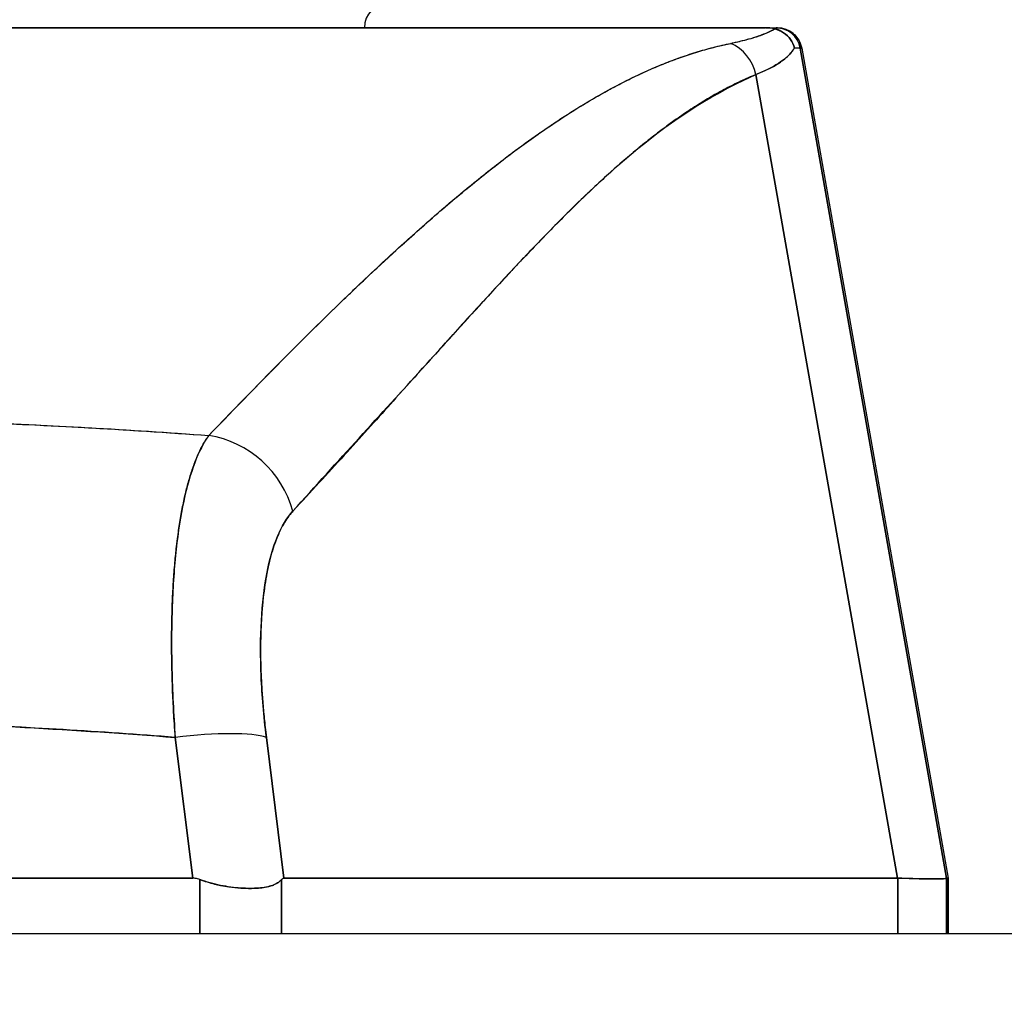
# Model space of a CAD drawing. Extents: x 784 to 1207, y 24 to 294.
# Tile 112 of 217: x 1027.264 to 1028.056, y 108.041 to 108.827. Entities that reach past the tile are written whole.
import ezdxf

# ---------------------------------------------------------------- set-up
doc = ezdxf.new("R2010")
doc.units = 0
doc.header["$LTSCALE"] = 4
doc.header["$MEASUREMENT"] = 0
doc.layers.get('0').update_dxf_attribs({"linetype": 'CONTINUOUS'})
doc.layers.get('DEFPOINTS').update_dxf_attribs({"linetype": 'CONTINUOUS'})
doc.styles.add('ROMANS', font='romans.shx')
doc.dimstyles.new('Default (ANSI)', dxfattribs={"dimscale": 20, "dimtxt": 0.07, "dimasz": 0.07, "dimexe": 0.125, "dimexo": 0.0625, "dimgap": 0.031496, "dimtad": 0, "dimtih": 1, "dimtoh": 1, "dimrnd": 1e-08, "dimzin": 0, "dimdsep": 46, "dimtxsty": 'ROMANS', "dimblk": 'Filled-1', "dimcen": 0.09, "dimdle": 0.393701, "dimclrd": 256, "dimclre": 256, "dimclrt": 256, "dimadec": 0, "dimazin": 0, "dimtfac": 0.928571, "dimtofl": 0, "dimtmove": 0, "dimatfit": 3, "dimfxl": 1, "dimtolj": 1, "dimtzin": 0, "dimlwd": -1, "dimlwe": -1, "dimarcsym": 0})

# ---------------------------------------------------------------- blocks, each defined once
blk = doc.blocks.new('Filled-1')
at = {"color": 0}
for p, q in [((0, 0), (-1, 0.17857)), ((-1, 0.17857), (-1, -0.17857)), ((-1, 0), (0, 0)), ((-1, -0.17857), (0, 0))]:
    blk.add_line(p, q, dxfattribs=at)
at = {"color": 0, "flags": 128}
blk.add_lwpolyline([(-1, -0.17857), (0, 0), (-1, 0.17857), (-1, -0.17857)], dxfattribs=at)
at = {"color": 0}
blk.add_solid([(-1, -0.17857), (0, 0), (-1, 0.17857), (-1, -0.17857)], dxfattribs=at)
blk = doc.blocks.new('*D20')
at = {"transparency": 16777216}
for p, q in [((1028.84995, 108.88735), (1028.84995, 115.33774)), ((1033.09995, 108.88735), (1033.09995, 115.33774)), ((1026.84995, 112.83774), (1024.84995, 112.83774)), ((1035.09995, 112.83774), (1037.09995, 112.83774))]:
    blk.add_line(p, q, dxfattribs=at)
at = {"layer": 'DEFPOINTS', "color": 0, "transparency": 16777216}
for p in [(1033.09995, 112.83774), (1028.84995, 107.63735), (1033.09995, 107.63735)]:
    blk.add_point(p, dxfattribs=at)
at = {"transparency": 16777216, "xscale": 2, "yscale": 2, "zscale": 2}
blk.add_blockref('Filled-1', (1028.84995, 112.83774), dxfattribs=at)
at = {"transparency": 16777216, "xscale": 2, "yscale": 2, "zscale": 2, "rotation": 180}
blk.add_blockref('Filled-1', (1033.09995, 112.83774), dxfattribs=at)
at = {"transparency": 16777216, "insert": (1021.17241, 112.83774), "char_height": 2, "attachment_point": 5, "style": 'ROMANS'}
blk.add_mtext('\\A1;4.25', dxfattribs=at)
blk = doc.blocks.new('*D22')
at = {"transparency": 16777216}
for p, q in [((996.78745, 108.8561), (996.78745, 123.13991)), ((1065.16245, 108.8561), (1065.16245, 123.13991)), ((998.18745, 120.63991), (1021.18133, 120.63991)), ((1063.76245, 120.63991), (1040.76857, 120.63991))]:
    blk.add_line(p, q, dxfattribs=at)
at = {"layer": 'DEFPOINTS', "color": 0, "transparency": 16777216}
for p in [(996.78745, 120.63991), (996.78745, 107.6061), (1065.16245, 107.6061)]:
    blk.add_point(p, dxfattribs=at)
at = {"transparency": 16777216, "xscale": 1.400000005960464, "yscale": 1.400000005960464, "zscale": 1.400000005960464, "rotation": 180}
blk.add_blockref('Filled-1', (996.78745, 120.63991), dxfattribs=at)
at = {"transparency": 16777216, "xscale": 1.400000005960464, "yscale": 1.400000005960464, "zscale": 1.400000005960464}
blk.add_blockref('Filled-1', (1065.16245, 120.63991), dxfattribs=at)
at = {"transparency": 16777216, "insert": (1030.97495, 120.63991), "char_height": 1.4, "attachment_point": 5, "style": 'ROMANS'}
blk.add_mtext('\\A1;\\fTahoma|b0|i0;\\H1.7500;(68.37)\\P\\fTahoma|b0|i0;\\H1.7500;OPENING WIDTH', dxfattribs=at)

msp = doc.modelspace()

# ---------------------------------------------------------------- hatches: boundary and pattern name
h = msp.add_hatch()
h.set_pattern_fill('ANSI31', color=256, scale=25, angle=90.00021, style=0)
h.set_pattern_definition([(135.0002, (775.766, 31.9432), (-2.2097, -2.209717), [])])
edge = h.paths.add_edge_path()
edge.add_line((1029.80445, 107.89435), (1029.80445, 107.84143))
edge.add_line((1029.80445, 107.84143), (1029.80445, 107.2171))
edge.add_line((1029.80445, 107.2171), (1029.90845, 107.2171))
edge.add_line((1029.90845, 107.2171), (1029.90845, 107.89435))
edge.add_ellipse((1029.7107, 107.89435), major_axis=(0.19775, 0), ratio=1, start_angle=0, end_angle=90)
edge.add_line((1029.7107, 108.0921), (995.1062, 108.0921))
edge.add_ellipse((995.1062, 107.89435), major_axis=(0, 0.19775), ratio=1, start_angle=0, end_angle=90)
edge.add_line((994.90845, 107.89435), (994.90845, 107.3421))
edge.add_line((994.90845, 107.3421), (995.01245, 107.3421))
edge.add_line((995.01245, 107.3421), (995.01245, 107.89435))
edge.add_ellipse((995.1062, 107.89435), major_axis=(-0.09375, 0), ratio=1, start_angle=270, end_angle=360, ccw=False)
edge.add_line((995.1062, 107.9881), (996.19283, 107.9881))
edge.add_line((996.19283, 107.9881), (996.84908, 107.9881))
edge.add_line((996.84908, 107.9881), (1029.03883, 107.9881))
edge.add_line((1029.03883, 107.9881), (1029.69508, 107.9881))
edge.add_line((1029.69508, 107.9881), (1029.7107, 107.9881))
edge.add_ellipse((1029.7107, 107.89435), major_axis=(0, 0.09375), ratio=1, start_angle=280.46359, end_angle=360, ccw=False)
edge.add_ellipse((1029.7107, 107.89435), major_axis=(0.09219, 0.01703), ratio=1, start_angle=349.53641, end_angle=360, ccw=False)

# ---------------------------------------------------------------- linework, layer by layer
for p, q in [((1027.19779, 108.82044), (1027.86397, 108.82044)), ((1027.86397, 108.82044), (1027.86397, 108.82044)), ((1027.86442, 108.82044), (1027.87243, 108.82044)), ((1027.87361, 108.82044), (1027.87243, 108.82044)), ((1027.87266, 108.82044), (1027.87361, 108.82044)), ((1027.89182, 108.80418), (1028.00948, 108.13675)), ((1027.893, 108.80418), (1027.89182, 108.80418)), ((1027.89182, 108.80418), (1027.89182, 108.80418)), ((1027.89182, 108.80418), (1027.893, 108.80418)), ((1028.00948, 108.13675), (1027.89182, 108.80418)), ((1027.893, 108.80418), (1028.01084, 108.13675)), ((1027.85611, 108.78284), (1027.97001, 108.13675)), ((1027.97, 108.13675), (1027.85611, 108.78284)), ((1027.72181, 108.76139), (1027.72182, 108.76139)), ((1027.61353, 108.68265), (1027.61353, 108.68265)), ((1027.61353, 108.68265), (1027.61353, 108.68265)), ((1027.63851, 108.6023), (1027.63851, 108.60214)), ((1027.63851, 108.60214), (1027.63851, 108.6023)), ((1027.61897, 108.5807), (1027.61897, 108.58086)), ((1027.38708, 108.28895), (1027.38707, 108.28895)), ((1027.3876, 108.27714), (1027.38759, 108.27714)), ((1027.45974, 108.27714), (1027.45973, 108.27714)), ((1027.27347, 108.25763), (1027.27347, 108.25764)), ((1027.30833, 108.25561), (1027.30833, 108.25561)), ((1027.30833, 108.25561), (1027.30833, 108.25561)), ((1027.30836, 108.25561), (1027.30836, 108.25561)), ((1027.30836, 108.25561), (1027.30836, 108.25561)), ((1027.31854, 108.25497), (1027.31854, 108.25497)), ((1027.38875, 108.25745), (1027.38876, 108.25745)), ((1027.46165, 108.25745), (1027.46166, 108.25745)), ((1027.40342, 108.13675), (1027.38929, 108.24993)), ((1027.38929, 108.24993), (1027.40342, 108.13675)), ((1027.47668, 108.13675), (1027.46255, 108.24993)), ((1027.46255, 108.24993), (1027.47668, 108.13675)), ((1027.46652, 108.21808), (1027.46652, 108.21808)), ((1027.46652, 108.21808), (1027.46652, 108.21808)), ((1027.46996, 108.19052), (1027.46996, 108.19052)), ((1027.46996, 108.19052), (1027.46996, 108.19052)), ((1027.47242, 108.17084), (1027.47242, 108.17084)), ((1026.65849, 108.13675), (1027.40342, 108.13675)), ((1027.40342, 108.13675), (1026.65849, 108.13675)), ((1027.40901, 108.0921), (1027.40901, 108.13568)), ((1027.40901, 108.13568), (1027.40901, 108.0921)), ((1027.47483, 108.0921), (1027.47483, 108.13568)), ((1027.47483, 108.13568), (1027.47483, 108.0921)), ((1027.47668, 108.13675), (1027.97001, 108.13675)), ((1027.97001, 108.13675), (1027.47668, 108.13675)), ((1027.97045, 108.13675), (1027.97001, 108.13675)), ((1027.97045, 108.13675), (1027.97045, 108.0921)), ((1027.97045, 108.0921), (1027.97045, 108.13675)), ((1028.00948, 108.13675), (1028.00948, 108.13675)), ((1028.00948, 108.13675), (1028.01084, 108.13675)), ((1028.00948, 108.0921), (1028.00948, 108.13675)), ((1028.00948, 108.13675), (1028.00948, 108.0921)), ((1028.01084, 108.13675), (1028.00948, 108.13675)), ((1028.01085, 108.0921), (1028.01085, 108.13651)), ((1028.01085, 108.13651), (1028.01085, 108.0921)), ((1028.01085, 108.13646), (1028.01085, 108.0921)), ((1029.7107, 108.0921), (995.1062, 108.0921))]:
    msp.add_line(p, q)
for centre, radius, start, end in [((1027.56101, 108.82044), 0.01969, 90, 180), ((1027.87243, 108.80076), 0.01969, 10, 89.99996), ((1027.87243, 108.80076), 0.01968, 10.00142, 90.00002), ((1027.87361, 108.80076), 0.01968, 10.00001, 90), ((1027.87361, 108.80076), 0.01969, 10, 89.99995), ((1027.45668, 108.19052), 0.01969, 319.15725, 319.15986)]:
    msp.add_arc(centre, radius, start, end)
for centre, major_axis, ratio, start_param, end_param in [((1027.15993, 108.82044), (0.71251, 0), 0.00001, 6.144263, 6.292469), ((1027.82591, 108.77736), (0.01162, -0.03126), 0.917971, 1.408732, 2.428093), ((1027.82591, 108.77736), (-0.01162, 0.03126), 0.917971, 4.550325, 5.569687), ((1027.19325, 108.80085), (0.69857, 0.00333), 0.000814, 0.0014, 0.116231), ((1027.19325, 108.80086), (0.69857, 0.00332), 0.000813, 0.0014, 0.116238), ((1027.4107, 108.41822), (0.05766, -0.05362), 0.918772, 0.973869, 2.204782), ((1027.4107, 108.41822), (-0.05766, 0.05362), 0.918775, 4.115457, 5.346373), ((1027.03345, 108.28895), (0.50787, 0), 0.00001, 0.577793, 0.577806), ((1027.38939, 108.23625), (0.07813, 0.00976), 0.172501, 0.337877, 1.550522), ((1027.38939, 108.23625), (0.07813, 0.00976), 0.172501, 0.337876, 1.550522), ((1027.32235, 108.18012), (0.68713, -0.04337), 0.010787, 5.945204, 6.282628), ((1028.01084, 108.00776), (0, 0.12899), 0.001274, 6.221922, 6.283004)]:
    msp.add_ellipse(centre, major_axis=major_axis, ratio=ratio, start_param=start_param, end_param=end_param)
for points, knots in [([(1027.86397, 108.82044), (1027.84416, 108.82044), (1027.82104, 108.82044), (1027.79442, 108.82044), (1027.7678, 108.82044), (1027.73768, 108.82044), (1027.7046, 108.82044), (1027.67153, 108.82044), (1027.63549, 108.82044), (1027.59696, 108.82044), (1027.55843, 108.82044), (1027.51741, 108.82044), (1027.47436, 108.82044), (1027.43131, 108.82044), (1027.38625, 108.82044), (1027.34005, 108.82044), (1027.29386, 108.82044), (1027.24654, 108.82044), (1027.19779, 108.82044)], [0, 0, 0, 0, 0.1666667, 0.1666667, 0.1666667, 0.3333333, 0.3333333, 0.3333333, 0.5, 0.5, 0.5, 0.6666667, 0.6666667, 0.6666667, 0.8333333, 0.8333333, 0.8333333, 0.9999707, 0.9999707, 0.9999707, 0.9999707]), ([(1027.83591, 108.80797), (1027.84129, 108.80909), (1027.84621, 108.81026), (1027.85064, 108.8115), (1027.85506, 108.81274), (1027.859, 108.81405), (1027.86244, 108.81541), (1027.86588, 108.81678), (1027.86882, 108.81821), (1027.87124, 108.81971)], [0, 0, 0, 0, 0.333333, 0.333333, 0.333333, 0.666667, 0.666667, 0.666667, 1, 1, 1, 1]), ([(1027.83591, 108.80797), (1027.83987, 108.80879), (1027.84357, 108.80964), (1027.84701, 108.81053), (1027.85046, 108.81142), (1027.85364, 108.81234), (1027.85655, 108.81329), (1027.85948, 108.81425), (1027.86213, 108.81524), (1027.8645, 108.81627), (1027.86689, 108.8173), (1027.869, 108.81836), (1027.87083, 108.81945), (1027.87097, 108.81954), (1027.87111, 108.81962), (1027.87124, 108.81971)], [0, 0, 0, 0, 0.243497, 0.243497, 0.243497, 0.488085, 0.488085, 0.488085, 0.733901, 0.733901, 0.733901, 0.981098, 0.981098, 0.981098, 1, 1, 1, 1]), ([(1027.87124, 108.81971), (1027.87025, 108.81992), (1027.86931, 108.82009), (1027.86848, 108.8202), (1027.86764, 108.82031), (1027.8669, 108.82036), (1027.86616, 108.82039), (1027.86542, 108.82043), (1027.86468, 108.82045), (1027.86397, 108.82044)], [0, 0, 0, 0, 0.333333, 0.333333, 0.333333, 0.666667, 0.666667, 0.666667, 1, 1, 1, 1]), ([(1027.87124, 108.81971), (1027.87025, 108.81994), (1027.86932, 108.8201), (1027.86848, 108.8202), (1027.86764, 108.8203), (1027.8669, 108.82036), (1027.86616, 108.82039), (1027.86542, 108.82043), (1027.86468, 108.82044), (1027.86397, 108.82044)], [0, 0, 0, 0, 0.333333, 0.333333, 0.333333, 0.666667, 0.666667, 0.666667, 1, 1, 1, 1]), ([(1027.87124, 108.81971), (1027.87382, 108.81905), (1027.8763, 108.81799), (1027.87848, 108.81653), (1027.88066, 108.81507), (1027.88254, 108.81322), (1027.88401, 108.81111), (1027.88548, 108.809), (1027.88654, 108.80663), (1027.88711, 108.80422)], [0, 0, 0, 0, 0.333333, 0.333333, 0.333333, 0.666667, 0.666667, 0.666667, 1, 1, 1, 1]), ([(1027.88711, 108.80422), (1027.88654, 108.80661), (1027.88548, 108.80901), (1027.884, 108.81113), (1027.88252, 108.81324), (1027.88065, 108.81508), (1027.87846, 108.81654), (1027.87748, 108.8172), (1027.87643, 108.81779), (1027.87534, 108.81828), (1027.87401, 108.81889), (1027.87263, 108.81936), (1027.87124, 108.81971)], [0, 0, 0, 0, 0.333333, 0.333333, 0.333333, 0.666667, 0.666667, 0.666667, 0.817044, 0.817044, 0.817044, 1, 1, 1, 1]), ([(1027.87362, 108.82044), (1027.87362, 108.82044), (1027.87362, 108.82044), (1027.87362, 108.82044), (1027.87361, 108.82044), (1027.87362, 108.82044), (1027.87363, 108.82044), (1027.87364, 108.82044), (1027.87364, 108.82044), (1027.87364, 108.82044), (1027.87365, 108.82044), (1027.87365, 108.82044), (1027.87366, 108.82044), (1027.87367, 108.82044), (1027.87368, 108.82044), (1027.87375, 108.82044), (1027.87381, 108.82044), (1027.87397, 108.82044), (1027.87408, 108.82044), (1027.87439, 108.82043), (1027.87458, 108.82042), (1027.87517, 108.82039), (1027.87555, 108.82035), (1027.8767, 108.82022), (1027.87746, 108.82008), (1027.87994, 108.81949), (1027.88163, 108.81883), (1027.88474, 108.81709), (1027.8862, 108.816), (1027.88873, 108.81349), (1027.88984, 108.81205), (1027.89183, 108.80856), (1027.89261, 108.80639), (1027.893, 108.80418)], [0, 0, 0, 0, 0.0002103, 0.0002103, 0.00189426, 0.00189426, 0.002108, 0.002108, 0.00216136, 0.00216136, 0.00218781, 0.00218781, 0.00221423, 0.00221423, 0.00232038, 0.00232038, 0.00274123, 0.00274123, 0.00358245, 0.00358245, 0.00506641, 0.00506641, 0.0080252, 0.0080252, 0.01386888, 0.01386888, 0.02745371, 0.02745371, 0.04103855, 0.04103855, 0.05462338, 0.05462338, 0.07169774, 0.07169774, 0.07169774, 0.07169774]), ([(1027.41624, 108.49267), (1027.43823, 108.51528), (1027.45883, 108.53665), (1027.47852, 108.55652), (1027.4982, 108.57639), (1027.51698, 108.59475), (1027.53483, 108.61173), (1027.55267, 108.62871), (1027.56959, 108.6443), (1027.5858, 108.65868), (1027.60202, 108.67306), (1027.61754, 108.68622), (1027.63253, 108.6983), (1027.64752, 108.71038), (1027.66197, 108.72138), (1027.67604, 108.73141), (1027.69011, 108.74144), (1027.70379, 108.7505), (1027.71724, 108.75865), (1027.73069, 108.7668), (1027.74391, 108.77404), (1027.75702, 108.78041), (1027.77013, 108.78678), (1027.78314, 108.79228), (1027.79624, 108.79688), (1027.80935, 108.80148), (1027.82255, 108.80518), (1027.83591, 108.80797)], [0, 0, 0, 0, 0.111111, 0.111111, 0.111111, 0.222222, 0.222222, 0.222222, 0.333333, 0.333333, 0.333333, 0.444444, 0.444444, 0.444444, 0.555556, 0.555556, 0.555556, 0.666667, 0.666667, 0.666667, 0.777778, 0.777778, 0.777778, 0.888889, 0.888889, 0.888889, 1, 1, 1, 1]), ([(1027.41624, 108.49267), (1027.42358, 108.50031), (1027.43088, 108.50788), (1027.43815, 108.51538), (1027.44518, 108.52263), (1027.45219, 108.52982), (1027.45917, 108.53693), (1027.46594, 108.54383), (1027.47269, 108.55066), (1027.47942, 108.55741), (1027.48595, 108.56397), (1027.49246, 108.57046), (1027.49895, 108.57688), (1027.50526, 108.58312), (1027.51156, 108.58929), (1027.51783, 108.59537), (1027.52163, 108.59907), (1027.52543, 108.60274), (1027.52922, 108.60637), (1027.53152, 108.60857), (1027.53381, 108.61077), (1027.5361, 108.61294), (1027.54203, 108.61859), (1027.54794, 108.62415), (1027.55383, 108.62963), (1027.55959, 108.63499), (1027.56534, 108.64027), (1027.57106, 108.64546), (1027.57667, 108.65055), (1027.58226, 108.65556), (1027.58783, 108.66048), (1027.5933, 108.66531), (1027.59875, 108.67006), (1027.60418, 108.67471), (1027.60953, 108.67929), (1027.61485, 108.68378), (1027.62016, 108.68818), (1027.62539, 108.69252), (1027.6306, 108.69676), (1027.63579, 108.70091), (1027.63629, 108.70132), (1027.63679, 108.70172), (1027.63729, 108.70211), (1027.64192, 108.7058), (1027.64653, 108.70941), (1027.65112, 108.71294), (1027.65616, 108.71681), (1027.66117, 108.72058), (1027.66617, 108.72426), (1027.67113, 108.72791), (1027.67606, 108.73145), (1027.68098, 108.7349), (1027.68587, 108.73833), (1027.69074, 108.74165), (1027.69558, 108.74487), (1027.70041, 108.74808), (1027.70521, 108.75118), (1027.71, 108.75418), (1027.71478, 108.75717), (1027.71953, 108.76005), (1027.72427, 108.76283), (1027.729, 108.7656), (1027.73371, 108.76827), (1027.7384, 108.77082), (1027.73885, 108.77107), (1027.7393, 108.77131), (1027.73975, 108.77155), (1027.74399, 108.77385), (1027.74823, 108.77605), (1027.75244, 108.77816), (1027.75711, 108.7805), (1027.76177, 108.78273), (1027.7664, 108.78484), (1027.77105, 108.78696), (1027.77569, 108.78896), (1027.7803, 108.79085), (1027.78495, 108.79275), (1027.78958, 108.79452), (1027.79418, 108.79618), (1027.79883, 108.79785), (1027.80346, 108.79939), (1027.80806, 108.80082), (1027.81272, 108.80225), (1027.81736, 108.80357), (1027.82197, 108.80475), (1027.82664, 108.80595), (1027.83129, 108.80703), (1027.83591, 108.80797)], [0, 0, 0, 0, 0.047674, 0.047674, 0.047674, 0.093754, 0.093754, 0.093754, 0.138483, 0.138483, 0.138483, 0.181962, 0.181962, 0.181962, 0.224293, 0.224293, 0.224293, 0.25, 0.25, 0.25, 0.265575, 0.265575, 0.265575, 0.305906, 0.305906, 0.305906, 0.345378, 0.345378, 0.345378, 0.384081, 0.384081, 0.384081, 0.422102, 0.422102, 0.422102, 0.459526, 0.459526, 0.459526, 0.496435, 0.496435, 0.496435, 0.5, 0.5, 0.5, 0.53291, 0.53291, 0.53291, 0.569025, 0.569025, 0.569025, 0.604849, 0.604849, 0.604849, 0.640453, 0.640453, 0.640453, 0.675905, 0.675905, 0.675905, 0.711275, 0.711275, 0.711275, 0.746632, 0.746632, 0.746632, 0.75, 0.75, 0.75, 0.782043, 0.782043, 0.782043, 0.817582, 0.817582, 0.817582, 0.853329, 0.853329, 0.853329, 0.889364, 0.889364, 0.889364, 0.925766, 0.925766, 0.925766, 0.962618, 0.962618, 0.962618, 1, 1, 1, 1]), ([(1027.88711, 108.80422), (1027.88664, 108.80341), (1027.88611, 108.80261), (1027.88552, 108.80181), (1027.88423, 108.80006), (1027.88264, 108.79836), (1027.88076, 108.79669), (1027.8807, 108.79664), (1027.88064, 108.79659), (1027.88058, 108.79654), (1027.87874, 108.79493), (1027.87663, 108.79336), (1027.87425, 108.79182), (1027.87298, 108.79101), (1027.87164, 108.79021), (1027.87022, 108.78941), (1027.86889, 108.78867), (1027.86749, 108.78793), (1027.86603, 108.78721), (1027.863, 108.78571), (1027.85969, 108.78425), (1027.85611, 108.78284)], [0, 0, 0, 0, 0.10182, 0.10182, 0.10182, 0.326366, 0.326366, 0.326366, 0.333333, 0.333333, 0.333333, 0.550921, 0.550921, 0.550921, 0.666667, 0.666667, 0.666667, 0.775448, 0.775448, 0.775448, 1, 1, 1, 1]), ([(1027.85611, 108.78284), (1027.86143, 108.78494), (1027.86614, 108.78713), (1027.87022, 108.78941), (1027.87431, 108.7917), (1027.87776, 108.79407), (1027.88058, 108.79654), (1027.8834, 108.79901), (1027.88558, 108.80157), (1027.88711, 108.80422)], [0.0000121, 0.0000121, 0.0000121, 0.0000121, 0.3333333, 0.3333333, 0.3333333, 0.6666667, 0.6666667, 0.6666667, 1, 1, 1, 1]), ([(1027.48386, 108.4319), (1027.52015, 108.47208), (1027.55499, 108.51012), (1027.58818, 108.54673), (1027.62138, 108.58333), (1027.65292, 108.6185), (1027.68343, 108.65009), (1027.71395, 108.68168), (1027.74344, 108.70971), (1027.77219, 108.73206), (1027.80094, 108.75442), (1027.82894, 108.77111), (1027.85611, 108.78284)], [0, 0, 0, 0, 0.25, 0.25, 0.25, 0.5, 0.5, 0.5, 0.75, 0.75, 0.75, 1, 1, 1, 1]), ([(1027.85611, 108.78284), (1027.85209, 108.78119), (1027.8481, 108.77943), (1027.84414, 108.77758), (1027.84014, 108.7757), (1027.83616, 108.77373), (1027.83221, 108.77165), (1027.82823, 108.76956), (1027.82426, 108.76737), (1027.82032, 108.76508), (1027.81634, 108.76277), (1027.81238, 108.76036), (1027.80844, 108.75786), (1027.80446, 108.75534), (1027.8005, 108.75272), (1027.79656, 108.75001), (1027.79257, 108.74727), (1027.78859, 108.74445), (1027.78464, 108.74154), (1027.78063, 108.73859), (1027.77664, 108.73555), (1027.77267, 108.73244), (1027.76863, 108.72928), (1027.76461, 108.72604), (1027.76061, 108.72273), (1027.75653, 108.71936), (1027.75247, 108.71591), (1027.74843, 108.7124), (1027.74431, 108.70881), (1027.7402, 108.70516), (1027.73611, 108.70145), (1027.73193, 108.69766), (1027.72776, 108.6938), (1027.72361, 108.68988), (1027.71936, 108.68587), (1027.71512, 108.6818), (1027.71089, 108.67768), (1027.70656, 108.67346), (1027.70223, 108.66918), (1027.69792, 108.66485), (1027.69349, 108.6604), (1027.68907, 108.6559), (1027.68466, 108.65136), (1027.68012, 108.64669), (1027.67559, 108.64197), (1027.67107, 108.63721), (1027.6689, 108.63494), (1027.66674, 108.63265), (1027.66458, 108.63036), (1027.66208, 108.62771), (1027.65959, 108.62505), (1027.6571, 108.62238), (1027.65229, 108.61723), (1027.64749, 108.61206), (1027.6427, 108.60685), (1027.63773, 108.60146), (1027.63278, 108.59604), (1027.62782, 108.59061), (1027.62268, 108.58496), (1027.61755, 108.5793), (1027.61241, 108.57362), (1027.60708, 108.56772), (1027.60175, 108.5618), (1027.59641, 108.55587), (1027.59086, 108.5497), (1027.58531, 108.54352), (1027.57976, 108.53734), (1027.57396, 108.53089), (1027.56817, 108.52444), (1027.56237, 108.51799), (1027.55631, 108.51125), (1027.55025, 108.50452), (1027.54419, 108.4978), (1027.53783, 108.49077), (1027.53147, 108.48375), (1027.52511, 108.47675), (1027.51843, 108.46941), (1027.51175, 108.46209), (1027.50505, 108.45481), (1027.498, 108.44714), (1027.49094, 108.4395), (1027.48386, 108.4319)], [0, 0, 0, 0, 0.029086, 0.029086, 0.029086, 0.058387, 0.058387, 0.058387, 0.087935, 0.087935, 0.087935, 0.117777, 0.117777, 0.117777, 0.147957, 0.147957, 0.147957, 0.178529, 0.178529, 0.178529, 0.20955, 0.20955, 0.20955, 0.24108, 0.24108, 0.24108, 0.273185, 0.273185, 0.273185, 0.305936, 0.305936, 0.305936, 0.339407, 0.339407, 0.339407, 0.37368, 0.37368, 0.37368, 0.408841, 0.408841, 0.408841, 0.44498, 0.44498, 0.44498, 0.482193, 0.482193, 0.482193, 0.5, 0.5, 0.5, 0.520588, 0.520588, 0.520588, 0.560289, 0.560289, 0.560289, 0.60142, 0.60142, 0.60142, 0.644109, 0.644109, 0.644109, 0.688496, 0.688496, 0.688496, 0.734731, 0.734731, 0.734731, 0.782977, 0.782977, 0.782977, 0.833414, 0.833414, 0.833414, 0.886232, 0.886232, 0.886232, 0.941632, 0.941632, 0.941632, 1, 1, 1, 1]), ([(1026.64625, 108.49267), (1026.67913, 108.49509), (1026.71197, 108.49722), (1026.74471, 108.49904), (1026.79838, 108.50202), (1026.85177, 108.50417), (1026.90455, 108.50549), (1026.91441, 108.50574), (1026.92425, 108.50596), (1026.93406, 108.50614), (1026.99834, 108.50738), (1027.06192, 108.50739), (1027.12619, 108.50619), (1027.13675, 108.50599), (1027.14733, 108.50576), (1027.15793, 108.50549), (1027.21015, 108.50419), (1027.26296, 108.50207), (1027.31605, 108.49913), (1027.34936, 108.49729), (1027.38279, 108.49513), (1027.41624, 108.49267)], [0, 0, 0, 0, 0.126313, 0.126313, 0.126313, 0.333333, 0.333333, 0.333333, 0.371996, 0.371996, 0.371996, 0.62508, 0.62508, 0.62508, 0.666667, 0.666667, 0.666667, 0.871465, 0.871465, 0.871465, 1, 1, 1, 1]), ([(1026.64625, 108.49267), (1026.71109, 108.49744), (1026.77501, 108.50103), (1026.83903, 108.50344), (1026.90304, 108.50585), (1026.96715, 108.50707), (1027.03125, 108.50707), (1027.09535, 108.50707), (1027.15946, 108.50585), (1027.22348, 108.50344), (1027.28749, 108.50103), (1027.35142, 108.49744), (1027.41624, 108.49267)], [0, 0, 0, 0, 0.25, 0.25, 0.25, 0.5, 0.5, 0.5, 0.75, 0.75, 0.75, 1, 1, 1, 1]), ([(1027.41624, 108.49267), (1027.41206, 108.48698), (1027.40827, 108.47958), (1027.40491, 108.47071), (1027.40155, 108.46183), (1027.3986, 108.4515), (1027.39612, 108.43985), (1027.39363, 108.42821), (1027.3916, 108.41524), (1027.39005, 108.40116), (1027.3885, 108.38708), (1027.38743, 108.37187), (1027.38685, 108.35577), (1027.38627, 108.33966), (1027.38618, 108.32266), (1027.38659, 108.30491), (1027.38699, 108.28715), (1027.38788, 108.26864), (1027.38929, 108.24993)], [0, 0, 0, 0, 0.166667, 0.166667, 0.166667, 0.333333, 0.333333, 0.333333, 0.5, 0.5, 0.5, 0.666667, 0.666667, 0.666667, 0.833333, 0.833333, 0.833333, 1, 1, 1, 1]), ([(1027.38929, 108.24993), (1027.38902, 108.25357), (1027.38877, 108.2572), (1027.38854, 108.26082), (1027.38813, 108.26704), (1027.38779, 108.27324), (1027.38749, 108.27939), (1027.3872, 108.2855), (1027.38696, 108.29157), (1027.38678, 108.29758), (1027.3866, 108.30356), (1027.38647, 108.30948), (1027.3864, 108.31534), (1027.38633, 108.32116), (1027.38632, 108.32692), (1027.38636, 108.33259), (1027.3864, 108.33824), (1027.38649, 108.34381), (1027.38665, 108.34929), (1027.3868, 108.35476), (1027.387, 108.36014), (1027.38726, 108.36541), (1027.38752, 108.37067), (1027.38784, 108.37584), (1027.38821, 108.38089), (1027.38858, 108.38594), (1027.389, 108.39087), (1027.38948, 108.39568), (1027.38967, 108.39763), (1027.38987, 108.39955), (1027.39008, 108.40146), (1027.3904, 108.40427), (1027.39073, 108.40703), (1027.39107, 108.40974), (1027.39166, 108.4143), (1027.3923, 108.41873), (1027.39299, 108.42302), (1027.39368, 108.42732), (1027.39442, 108.43147), (1027.39521, 108.43547), (1027.39601, 108.43949), (1027.39686, 108.44335), (1027.39775, 108.44706), (1027.39865, 108.45077), (1027.39959, 108.45433), (1027.40059, 108.45773), (1027.40158, 108.46114), (1027.40263, 108.46439), (1027.40372, 108.46746), (1027.40482, 108.47056), (1027.40596, 108.47348), (1027.40714, 108.47622), (1027.40833, 108.47897), (1027.40957, 108.48155), (1027.41084, 108.48395), (1027.41213, 108.48636), (1027.41345, 108.48858), (1027.41481, 108.49062), (1027.41529, 108.49132), (1027.41576, 108.49201), (1027.41624, 108.49267)], [0, 0, 0, 0, 0.032809, 0.032809, 0.032809, 0.089258, 0.089258, 0.089258, 0.145362, 0.145362, 0.145362, 0.201169, 0.201169, 0.201169, 0.256712, 0.256712, 0.256712, 0.31204, 0.31204, 0.31204, 0.367264, 0.367264, 0.367264, 0.422459, 0.422459, 0.422459, 0.477668, 0.477668, 0.477668, 0.5, 0.5, 0.5, 0.532921, 0.532921, 0.532921, 0.588194, 0.588194, 0.588194, 0.643534, 0.643534, 0.643534, 0.698987, 0.698987, 0.698987, 0.754621, 0.754621, 0.754621, 0.810528, 0.810528, 0.810528, 0.866751, 0.866751, 0.866751, 0.923319, 0.923319, 0.923319, 0.980266, 0.980266, 0.980266, 1, 1, 1, 1]), ([(1027.46255, 108.24993), (1027.46042, 108.26722), (1027.45901, 108.28364), (1027.45834, 108.29929), (1027.45766, 108.31494), (1027.45772, 108.32984), (1027.45849, 108.34362), (1027.45925, 108.3574), (1027.46072, 108.37006), (1027.46289, 108.38143), (1027.46505, 108.39281), (1027.46791, 108.40289), (1027.47141, 108.41134), (1027.47491, 108.41979), (1027.47906, 108.4266), (1027.48386, 108.4319)], [0, 0, 0, 0, 0.2, 0.2, 0.2, 0.4, 0.4, 0.4, 0.6, 0.6, 0.6, 0.8, 0.8, 0.8, 1, 1, 1, 1]), ([(1027.48386, 108.4319), (1027.48341, 108.43141), (1027.48296, 108.4309), (1027.48251, 108.43038), (1027.48123, 108.42887), (1027.47998, 108.42722), (1027.47879, 108.42544), (1027.47759, 108.42366), (1027.47644, 108.42174), (1027.47535, 108.41969), (1027.47424, 108.41764), (1027.47319, 108.41547), (1027.47219, 108.41317), (1027.47193, 108.41257), (1027.47167, 108.41196), (1027.47141, 108.41134), (1027.47069, 108.40959), (1027.47, 108.40778), (1027.46933, 108.40591), (1027.46843, 108.40337), (1027.46758, 108.40071), (1027.46678, 108.39794), (1027.46598, 108.39516), (1027.46523, 108.39227), (1027.46454, 108.38928), (1027.46395, 108.38674), (1027.4634, 108.38412), (1027.46289, 108.38143), (1027.4628, 108.38094), (1027.4627, 108.38045), (1027.46261, 108.37996), (1027.46202, 108.37674), (1027.46149, 108.37343), (1027.46101, 108.37001), (1027.46053, 108.36659), (1027.4601, 108.36308), (1027.45973, 108.35947), (1027.45936, 108.35586), (1027.45904, 108.35216), (1027.45878, 108.34838), (1027.45867, 108.3468), (1027.45858, 108.34522), (1027.45849, 108.34362), (1027.45836, 108.34136), (1027.45825, 108.33907), (1027.45817, 108.33676), (1027.45802, 108.33281), (1027.45792, 108.32877), (1027.45789, 108.32466), (1027.45785, 108.32055), (1027.45787, 108.31637), (1027.45795, 108.31211), (1027.45802, 108.30791), (1027.45815, 108.30364), (1027.45834, 108.2993), (1027.45853, 108.29486), (1027.45878, 108.29036), (1027.45908, 108.28579), (1027.45938, 108.28129), (1027.45974, 108.27672), (1027.46016, 108.27211), (1027.46057, 108.26749), (1027.46105, 108.26283), (1027.46157, 108.25813), (1027.46188, 108.25541), (1027.4622, 108.25267), (1027.46255, 108.24993)], [0, 0, 0, 0, 0.019103, 0.019103, 0.019103, 0.074488, 0.074488, 0.074488, 0.129904, 0.129904, 0.129904, 0.185404, 0.185404, 0.185404, 0.2, 0.2, 0.2, 0.241031, 0.241031, 0.241031, 0.296777, 0.296777, 0.296777, 0.352641, 0.352641, 0.352641, 0.4, 0.4, 0.4, 0.408599, 0.408599, 0.408599, 0.464615, 0.464615, 0.464615, 0.520668, 0.520668, 0.520668, 0.576744, 0.576744, 0.576744, 0.6, 0.6, 0.6, 0.632818, 0.632818, 0.632818, 0.688844, 0.688844, 0.688844, 0.74479, 0.74479, 0.74479, 0.8, 0.8, 0.8, 0.856416, 0.856416, 0.856416, 0.9121, 0.9121, 0.9121, 0.967784, 0.967784, 0.967784, 1, 1, 1, 1]), ([(1026.67267, 108.24993), (1026.75368, 108.25631), (1026.83418, 108.26057), (1026.9132, 108.26269), (1026.99222, 108.26482), (1027.06975, 108.26482), (1027.14877, 108.26269), (1027.22779, 108.26057), (1027.30829, 108.25631), (1027.38929, 108.24993)], [0, 0, 0, 0, 0.333333, 0.333333, 0.333333, 0.666667, 0.666667, 0.666667, 1, 1, 1, 1]), ([(1027.38929, 108.24993), (1027.35922, 108.25229), (1027.32915, 108.25438), (1027.29906, 108.25618), (1027.23948, 108.25974), (1027.17988, 108.26215), (1027.12026, 108.26336), (1027.06004, 108.26457), (1026.99982, 108.26456), (1026.9396, 108.26331), (1026.88014, 108.26207), (1026.82069, 108.25964), (1026.76126, 108.25607), (1026.73494, 108.25449), (1026.70863, 108.25269), (1026.68232, 108.25068), (1026.6791, 108.25043), (1026.67589, 108.25018), (1026.67267, 108.24993)], [0, 0, 0, 0, 0.125959, 0.125959, 0.125959, 0.375449, 0.375449, 0.375449, 0.627486, 0.627486, 0.627486, 0.876322, 0.876322, 0.876322, 0.986527, 0.986527, 0.986527, 1, 1, 1, 1]), ([(1027.40901, 108.13568), (1027.40841, 108.13591), (1027.4078, 108.13611), (1027.40719, 108.13626), (1027.40658, 108.13642), (1027.40596, 108.13654), (1027.40533, 108.13662), (1027.4047, 108.1367), (1027.40407, 108.13675), (1027.40342, 108.13675)], [0, 0, 0, 0, 0.333333, 0.333333, 0.333333, 0.666667, 0.666667, 0.666667, 1, 1, 1, 1]), ([(1027.40901, 108.13568), (1027.40841, 108.13591), (1027.4078, 108.13611), (1027.40718, 108.13626), (1027.40657, 108.13642), (1027.40595, 108.13654), (1027.40532, 108.13662), (1027.40469, 108.1367), (1027.40406, 108.13675), (1027.40342, 108.13675)], [0, 0, 0, 0, 0.333333, 0.333333, 0.333333, 0.666667, 0.666667, 0.666667, 1, 1, 1, 1]), ([(1027.40901, 108.13568), (1027.41293, 108.13426), (1027.4169, 108.13305), (1027.42087, 108.13206), (1027.42248, 108.13166), (1027.4241, 108.13129), (1027.42571, 108.13096), (1027.42798, 108.1305), (1027.43024, 108.13011), (1027.43247, 108.12978), (1027.4357, 108.12932), (1027.43888, 108.12899), (1027.44193, 108.12878), (1027.4424, 108.12875), (1027.44286, 108.12872), (1027.44332, 108.1287), (1027.44672, 108.12851), (1027.44996, 108.12847), (1027.45299, 108.12859), (1027.45409, 108.12864), (1027.45517, 108.1287), (1027.45622, 108.12879), (1027.45807, 108.12894), (1027.45983, 108.12915), (1027.46148, 108.12944), (1027.46366, 108.12982), (1027.46565, 108.13033), (1027.46743, 108.13097), (1027.46793, 108.13116), (1027.46842, 108.13135), (1027.46889, 108.13156), (1027.47133, 108.13264), (1027.4733, 108.13401), (1027.47483, 108.13568)], [0, 0, 0, 0, 0.142074, 0.142074, 0.142074, 0.2, 0.2, 0.2, 0.281613, 0.281613, 0.281613, 0.4, 0.4, 0.4, 0.418111, 0.418111, 0.418111, 0.55134, 0.55134, 0.55134, 0.6, 0.6, 0.6, 0.686173, 0.686173, 0.686173, 0.8, 0.8, 0.8, 0.832447, 0.832447, 0.832447, 1, 1, 1, 1]), ([(1027.47483, 108.13568), (1027.47297, 108.13367), (1027.47051, 108.1321), (1027.4674, 108.13096), (1027.46428, 108.12983), (1027.46049, 108.12913), (1027.45618, 108.12878), (1027.45188, 108.12843), (1027.44707, 108.12843), (1027.44191, 108.12878), (1027.43676, 108.12913), (1027.43125, 108.12983), (1027.4257, 108.13097), (1027.42015, 108.1321), (1027.41456, 108.13367), (1027.40901, 108.13568)], [0, 0, 0, 0, 0.2, 0.2, 0.2, 0.4, 0.4, 0.4, 0.6, 0.6, 0.6, 0.8, 0.8, 0.8, 1, 1, 1, 1]), ([(1027.47668, 108.13675), (1027.47647, 108.13675), (1027.47626, 108.1367), (1027.47605, 108.13662), (1027.47584, 108.13654), (1027.47564, 108.13642), (1027.47543, 108.13626), (1027.47523, 108.13611), (1027.47503, 108.13591), (1027.47483, 108.13568)], [0, 0, 0, 0, 0.333333, 0.333333, 0.333333, 0.666667, 0.666667, 0.666667, 1, 1, 1, 1]), ([(1027.47668, 108.13675), (1027.47647, 108.13675), (1027.47626, 108.1367), (1027.47605, 108.13662), (1027.47584, 108.13654), (1027.47563, 108.13642), (1027.47543, 108.13626), (1027.47523, 108.13611), (1027.47502, 108.13591), (1027.47483, 108.13568)], [0, 0, 0, 0, 0.333333, 0.333333, 0.333333, 0.666667, 0.666667, 0.666667, 1, 1, 1, 1]), ([(1027.97045, 108.13675), (1027.9704, 108.13675), (1027.97035, 108.13675), (1027.9703, 108.13675), (1027.97025, 108.13675), (1027.9702, 108.13675), (1027.97015, 108.13675), (1027.9701, 108.13675), (1027.97005, 108.13675), (1027.97001, 108.13675)], [0, 0, 0, 0, 0.333333, 0.333333, 0.333333, 0.666667, 0.666667, 0.666667, 1, 1, 1, 1]), ([(1028.00948, 108.13675), (1028.00944, 108.13647), (1028.00796, 108.13628), (1028.00504, 108.13619), (1028.00211, 108.1361), (1027.99775, 108.1361), (1027.99198, 108.13619), (1027.9862, 108.13628), (1027.97901, 108.13647), (1027.97045, 108.13675)], [0, 0, 0, 0, 0.3333333, 0.3333333, 0.3333333, 0.6666667, 0.6666667, 0.6666667, 0.9999922, 0.9999922, 0.9999922, 0.9999922]), ([(1028.00948, 108.13675), (1028.00948, 108.13675), (1028.00948, 108.13675), (1028.00948, 108.13675), (1028.00948, 108.13675), (1028.00948, 108.13675), (1028.00948, 108.13675), (1028.00948, 108.13675), (1028.00948, 108.13675), (1028.00948, 108.13675)], [0, 0, 0, 0, 0.333333, 0.333333, 0.333333, 0.666667, 0.666667, 0.666667, 1, 1, 1, 1])]:
    msp.add_open_spline(points, degree=3, knots=knots)
for points in [[(1027.893, 108.80419), (1027.893, 108.80419), (1027.893, 108.80419), (1027.893, 108.80419)], [(1027.893, 108.80418), (1027.893, 108.80418), (1027.893, 108.80418), (1027.893, 108.80418)], [(1027.34355, 108.49754), (1027.34355, 108.49754), (1027.34355, 108.49754), (1027.34355, 108.49754)], [(1027.38876, 108.25745), (1027.38876, 108.25745), (1027.38875, 108.25745), (1027.38875, 108.25745)], [(1027.46166, 108.25745), (1027.46166, 108.25745), (1027.46165, 108.25745), (1027.46165, 108.25745)], [(1028.00948, 108.13406), (1028.00948, 108.13406), (1028.00948, 108.13406), (1028.00948, 108.13406)], [(1028.01085, 108.13651), (1028.01085, 108.13649), (1028.01085, 108.13648), (1028.01085, 108.13646)]]:
    msp.add_open_spline(points, degree=3)

# ---------------------------------------------------------------- dimensions: what is measured, and where the dimension line sits
dim = msp.add_linear_dim(base=(996.7874514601, 120.6399118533), p1=(1065.1624514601, 107.6060975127), p2=(996.7874514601, 107.6060975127), angle=180, text='\\fTahoma|b0|i0;\\H1.7500;(<>)\\P\\fTahoma|b0|i0;\\H1.7500;OPENING WIDTH', dimstyle='Default (ANSI)', override={"dimgap": 0.031496, "dimtih": 0, "dimtoh": 0, "dimdec": 2, "dimtol": 0, "dimlim": 0, "dimtp": 0, "dimtm": 0, "dimtdec": 2, "dimatfit": 1})
dim.commit()
dim.dimension.update_dxf_attribs({"geometry": '*D22', "text_midpoint": (1030.9749514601, 120.6399118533), "dimtype": 160})
dim = msp.add_linear_dim(base=(1033.09995, 112.83774), p1=(1028.84995, 107.63735), p2=(1033.09995, 107.63735), angle=180, dimstyle='Default (ANSI)', override={"dimtxt": 0.1, "dimasz": 0.1, "dimgap": 0.031496, "dimtih": 0, "dimtoh": 0, "dimdec": 2, "dimtol": 0, "dimlim": 0, "dimtp": 0, "dimtm": 0, "dimtdec": 2, "dimatfit": 1})
dim.commit()
dim.dimension.update_dxf_attribs({"geometry": '*D20', "text_midpoint": (1021.17241, 112.83774), "dimtype": 160})

doc.saveas('drawing.dxf')
